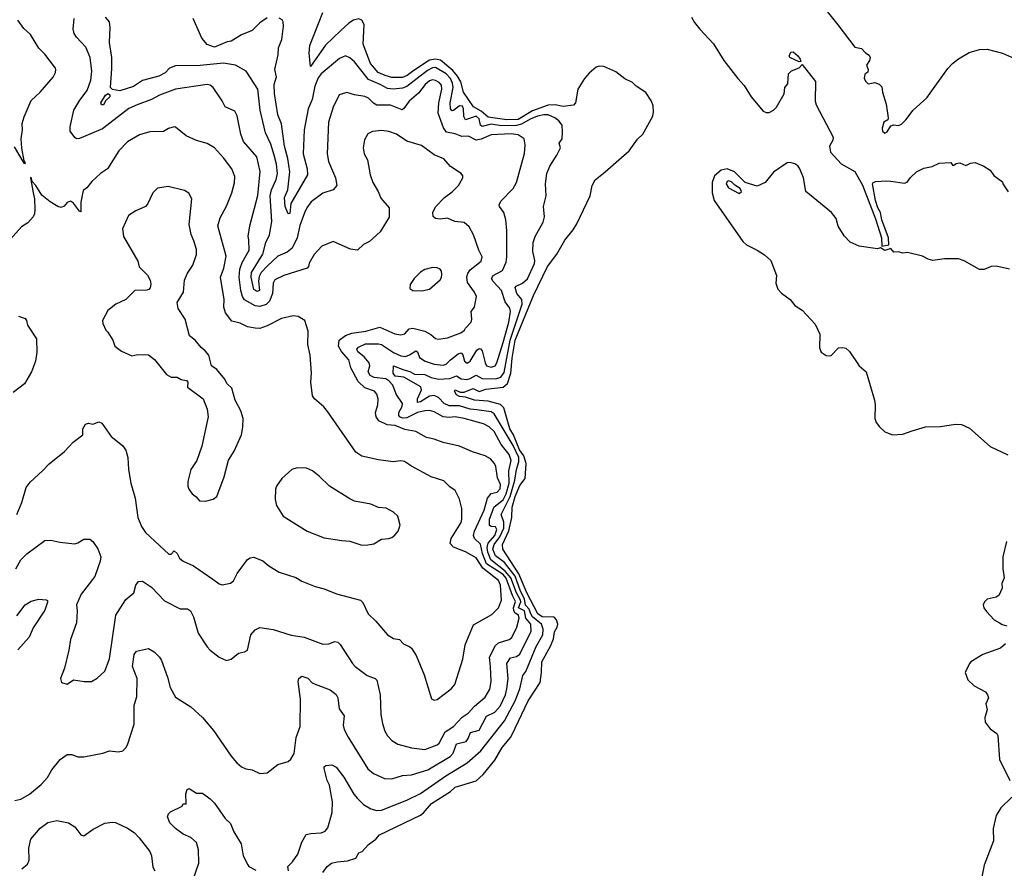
# Model space of a CAD drawing. Extents: x 1245432 to 1420865, y 606325 to 671314.
# Tile 132 of 256: x 1314408 to 1320960, y 654962 to 660607. Entities that reach past the tile are written whole.
import ezdxf

# ---------------------------------------------------------------- set-up
doc = ezdxf.new("R2010")
doc.units = 0

msp = doc.modelspace()

# ---------------------------------------------------------------- linework, layer by layer
at = {"layer": '0CON20XD'}
for points in [[(1319727.4, 660727.4), (1319851.9, 660571.9), (1319965, 660423.3), (1320010, 660415), (1320037, 660387), (1320061.7, 660371.7), (1320066.7, 660355), (1320062.5, 660335), (1320043.8, 660305), (1320053.3, 660275), (1320051.7, 660258.3), (1320032.5, 660245), (1320028, 660215), (1320038.8, 660195), (1320055, 660181.2), (1320098.3, 660188.3), (1320128.3, 660178.3), (1320145, 660160), (1320148.8, 660125), (1320173.3, 660045), (1320186.7, 659955), (1320185, 659940), (1320157.5, 659925), (1320146.7, 659885), (1320150, 659865), (1320165, 659853.3), (1320179.5, 659860.5), (1320205, 659900), (1320223.3, 659906.7), (1320255, 659902.5), (1320275, 659912.5), (1320305, 659940), (1320354.5, 660005.5), (1320445, 660086.2), (1320585, 660281.4), (1320615, 660315.7), (1320655, 660347.1), (1320725, 660388), (1320795, 660408.8), (1320845, 660411.2), (1320947.5, 660385), (1321188.3, 660278.3)], [(1316425, 654934.2), (1316453.8, 654975), (1316482.5, 654995), (1316520, 655005), (1316589.1, 655010.9), (1316645, 655030), (1316665, 655063.8), (1316686.8, 655073.2), (1316728.8, 655121.2), (1316778.8, 655155), (1316802, 655185), (1317075, 655315.4), (1317095, 655330.9), (1317147.2, 655392.8), (1317275, 655473.5), (1317305, 655501.1), (1317445.6, 655544.4), (1317492.9, 655585), (1317569.6, 655680.4), (1317618.9, 655765), (1317676.4, 655833.6), (1317704.4, 655894.4), (1317792.5, 656075), (1317871.5, 656198.5), (1317880.8, 656265), (1317881.6, 656335), (1317941, 656439), (1317960.6, 656489.4), (1317967.3, 656535), (1317985.2, 656565), (1317989.7, 656585), (1317979.4, 656615), (1317965, 656632.6), (1317885, 656634.3), (1317856, 656655), (1317783.3, 656795), (1317730.4, 656920.4), (1317623.8, 657085), (1317620, 657115), (1317662.3, 657207.7), (1317682, 657295), (1317685.8, 657365), (1317705, 657434.6), (1317735, 657509.5), (1317771.4, 657555), (1317779, 657655), (1317762.2, 657705), (1317734.5, 657745), (1317694.1, 657845), (1317670.4, 657885), (1317630.6, 658025), (1317607.9, 658047.9), (1317525, 658070.4), (1317435, 658076.6), (1317375, 658096.8), (1317335, 658100), (1317315, 658112.2), (1317302, 658135), (1317306, 658144), (1317340, 658130), (1317365, 658129.3), (1317425, 658152.6), (1317465, 658134), (1317510, 658150), (1317625, 658161.7), (1317655, 658186.5), (1317676.6, 658255), (1317685.8, 658355.8), (1317705.8, 658475), (1317827.1, 658772.9), (1317920.6, 658965), (1317982.7, 659047.3), (1318035, 659140.6), (1318091.4, 659208.6), (1318115, 659248.2), (1318204.3, 659435), (1318218, 659505), (1318237.4, 659542.6), (1318305, 659594.1), (1318394.8, 659675), (1318463.5, 659735), (1318518.6, 659811.4), (1318555.6, 659845), (1318620, 659965), (1318625.3, 659995), (1318622.8, 660035), (1318613.2, 660065), (1318575, 660123.2), (1318510, 660165), (1318485, 660189.4), (1318435, 660212.9), (1318375, 660260), (1318295.4, 660295.4), (1318265, 660298.4), (1318245, 660291.6), (1318198, 660252), (1318165.4, 660215), (1318121.9, 660145), (1318105.7, 660054.3), (1318092.5, 660037.5), (1318025, 660029.1), (1317971.5, 660041.5), (1317925, 660038.4), (1317819.8, 660000.2), (1317725, 659944.2), (1317649.5, 659940.5), (1317525, 659958.7), (1317479, 659999), (1317428.2, 660028.2), (1317362, 660125), (1317342.8, 660192.8), (1317322.4, 660232.4), (1317290.2, 660270.2), (1317207.9, 660337.9), (1317175, 660344.4), (1317135, 660336.9), (1317029.8, 660270.2), (1316985.8, 660235), (1316955, 660223.1), (1316885, 660222.9), (1316839.1, 660235), (1316793.5, 660255), (1316741.5, 660315), (1316694.2, 660445), (1316699.2, 660575), (1316685.7, 660605), (1316665, 660613.1), (1316628.6, 660605), (1316597.5, 660585), (1316545, 660536.2), (1316443.1, 660436.9), (1316343.3, 660295), (1316333.8, 660385), (1316338, 660435), (1316424.4, 660655.6)], [(1314372.3, 659762.3), (1314435, 659652.5), (1314445, 659650), (1314446.2, 659655), (1314437.5, 659667.5), (1314421.4, 659751.4), (1314418.8, 659815), (1314426, 659875), (1314424.1, 659915.9), (1314438, 659962), (1314485, 660070), (1314545, 660126), (1314630, 660225), (1314646, 660255), (1314648, 660275), (1314645.6, 660285.6), (1314575, 660378), (1314535, 660418.8), (1314479.3, 660509.3), (1314435, 660547.5), (1314395, 660604.2)], [(1317541.6, 656305), (1317534.2, 656365.8), (1317574.7, 656445), (1317595, 656461.4), (1317665, 656483.2), (1317682.2, 656497.8), (1317716.7, 656565), (1317731.6, 656625), (1317726.7, 656645), (1317705, 656660), (1317695.6, 656675.6), (1317693.1, 656695), (1317707.3, 656737.3), (1317686.8, 656776.8), (1317645, 656891.7), (1317625, 656916), (1317515, 656986.9), (1317487.8, 657055), (1317475, 657119.2), (1317435.3, 657155), (1317428, 657175), (1317434.8, 657205), (1317499.5, 657345), (1317520.7, 657425), (1317545, 657454.7), (1317585, 657463.4), (1317605, 657485.8), (1317608.4, 657515), (1317588.4, 657558.4), (1317576.2, 657633.8), (1317567.5, 657655), (1317540.6, 657685), (1317505, 657706.5), (1317421.7, 657731.7), (1317335, 657771.1), (1317225, 657793.8), (1317165, 657817.5), (1317115, 657828.5), (1317045, 657867.3), (1316970.6, 657880.6), (1316906.9, 657906.9), (1316853.1, 657913.1), (1316798.3, 657938.3), (1316780, 657965), (1316776, 657995), (1316790.8, 658045), (1316792.5, 658085), (1316785, 658116.7), (1316770, 658135), (1316705, 658158.9), (1316660.4, 658200.4), (1316610.9, 658290.9), (1316597.9, 658345), (1316549, 658399), (1316529.4, 658435), (1316534.8, 658475.2), (1316575, 658507.2), (1316618.8, 658521.2), (1316711.2, 658535), (1316805, 658560.8), (1316905, 658517.3), (1316945, 658510.6), (1316971.7, 658518.3), (1317000.1, 658549.9), (1317025, 658554.6), (1317105, 658534.6), (1317143, 658513), (1317175, 658485.6), (1317195, 658481.9), (1317255, 658491.1), (1317343.8, 658525), (1317367.7, 658542.3), (1317374.1, 658555.9), (1317413.3, 658595), (1317417.5, 658615), (1317412.5, 658665), (1317434.2, 658695), (1317448.6, 658765), (1317435.5, 658795), (1317388, 658858), (1317383.7, 658896.3), (1317390.2, 658919.8), (1317406.6, 658943.4), (1317478.4, 659001.6), (1317485, 659030), (1317463.5, 659073.5), (1317427, 659177), (1317399.4, 659229.4), (1317365, 659256.9), (1317302.5, 659265), (1317255, 659286.4), (1317205, 659280), (1317174.2, 659284.2), (1317158.3, 659298.3), (1317158, 659325), (1317175, 659363.3), (1317234.2, 659425), (1317285, 659462.5), (1317328.6, 659505), (1317356, 659555), (1317357.5, 659567.5), (1317346.2, 659585), (1317275, 659630), (1317230.7, 659680.7), (1317165, 659708.6), (1317081.3, 659771.3), (1316985, 659800), (1316914.6, 659844.6), (1316865, 659864.4), (1316815, 659870.6), (1316755.7, 659864.3), (1316725, 659848.8), (1316701.4, 659808.6), (1316692.5, 659755), (1316700.8, 659715), (1316722.5, 659675), (1316740.6, 659575), (1316758, 659525), (1316792.5, 659465), (1316810.3, 659420.3), (1316866, 659355), (1316867, 659293), (1316806, 659195), (1316735, 659131.2), (1316695, 659110.8), (1316655, 659074.2), (1316610.3, 659080.3), (1316495, 659132.5), (1316419.1, 659100.9), (1316367.1, 659045), (1316335, 658987.5), (1316330, 658965), (1316320, 658955), (1316165, 658905.7), (1316105, 658877.5), (1316095.5, 658855), (1316091.1, 658785), (1316071.3, 658735), (1316048.2, 658711.8), (1316005, 658699.2), (1315975, 658703.7), (1315905, 658743.3), (1315889.8, 658765), (1315878.9, 658805), (1315869.4, 658895), (1315873.3, 658946.7), (1315887.5, 658992.5), (1315935.3, 659075), (1315932.8, 659142.8), (1315927.7, 659165), (1315940.4, 659235), (1315992.3, 659437.8), (1316008.1, 659598.1), (1315985.7, 659695.7), (1315897, 659797), (1315880.4, 659845), (1315855, 659967.5), (1315839.3, 659999.3), (1315776.4, 660026.4), (1315756.3, 660066.3), (1315695, 660156), (1315675, 660171.4), (1315655.5, 660175.5), (1315445, 660144.6), (1315338, 660105), (1315285, 660075.4), (1315188.7, 660041.3), (1315135, 660015.5), (1314958.6, 659881.4), (1314805, 659815.8), (1314785, 659814.2), (1314775, 659823.3), (1314744.7, 659864.7), (1314742.9, 659895), (1314768.7, 660005), (1314807.9, 660072.1), (1314856.2, 660135), (1314880.5, 660205), (1314887.3, 660265), (1314876.9, 660355), (1314847.1, 660425), (1314785, 660490), (1314769.4, 660515), (1314763.3, 660545), (1314770, 660615)], [(1316725, 655624.2), (1316761.7, 655591.7), (1316835, 655560), (1316885, 655558.1), (1316955, 655580), (1317015, 655582.7), (1317125, 655616.3), (1317271.5, 655705), (1317292.2, 655727.8), (1317315, 655789.1), (1317378.5, 655805), (1317392.8, 655825), (1317407.3, 655865), (1317465, 655880.8), (1317515, 655973.2), (1317568.9, 656001.1), (1317605, 656040), (1317640.2, 656115), (1317650.5, 656155), (1317659.3, 656225), (1317649.8, 656325), (1317675, 656362.5), (1317715, 656370.3), (1317735, 656386.9), (1317811.2, 656538.8), (1317809.7, 656585), (1317776.4, 656626.4), (1317767.2, 656675), (1317726.2, 656695), (1317742.2, 656735), (1317740.6, 656745), (1317713.4, 656793.4), (1317676.5, 656895), (1317639.5, 656939.5), (1317543.5, 657013.5), (1317522.2, 657065), (1317519.6, 657095), (1317525.4, 657124.6), (1317569.1, 657175), (1317584.1, 657215), (1317575, 657233.7), (1317545, 657236.3), (1317535, 657242.9), (1317534.1, 657285), (1317565, 657365.8), (1317625, 657412.7), (1317645, 657452.2), (1317665.9, 657525), (1317662.8, 657605), (1317678.7, 657675), (1317666, 657715), (1317611.3, 657781.3), (1317565, 657868), (1317532, 657898), (1317495, 657918.2), (1317366.2, 657955), (1317305, 657964.2), (1317265, 657960), (1317225, 657966), (1317165, 657997.6), (1317135, 658006.3), (1317105, 658005.6), (1317055, 657993), (1316985, 657958), (1316955, 657955.3), (1316937.8, 657965), (1316931.2, 657975), (1316930.6, 657995), (1316954.2, 658035), (1316955.3, 658055), (1316913.1, 658115), (1316890.2, 658175), (1316864.3, 658205), (1316845, 658217.6), (1316767.1, 658227.1), (1316739.7, 658239.7), (1316726.2, 658265), (1316737.3, 658305), (1316732.9, 658325), (1316699.3, 658365), (1316658, 658398), (1316651.2, 658415), (1316662, 658428), (1316709.7, 658450.3), (1316795, 658450.7), (1316815, 658445.7), (1316895, 658393.4), (1316945, 658370.7), (1316975, 658366.8), (1317001.9, 658378.1), (1317045, 658404.6), (1317055, 658398.6), (1317069.3, 658359.3), (1317105.6, 658335), (1317165, 658315.3), (1317225, 658310), (1317245.2, 658314.8), (1317274.8, 658345.2), (1317325, 658383.7), (1317345, 658391.6), (1317357.9, 658377.9), (1317367.3, 658335), (1317385, 658321.8), (1317405, 658336.4), (1317450.4, 658409.6), (1317465, 658419.6), (1317475, 658417.7), (1317485.8, 658405), (1317505, 658324), (1317514.8, 658304.8), (1317545, 658295.4), (1317570.9, 658305), (1317582.5, 658325), (1317625, 658459.5), (1317663.5, 658595), (1317674.3, 658665), (1317668.9, 658688.9), (1317639.3, 658729.3), (1317614.7, 658805), (1317558.2, 658865), (1317547.9, 658885), (1317558.9, 658905), (1317620.6, 658939.4), (1317646.2, 658995), (1317650.5, 659029.5), (1317650, 659205), (1317643.8, 659275), (1317630, 659325), (1317600, 659365), (1317598.6, 659375), (1317610.5, 659399.5), (1317692.5, 659485), (1317713.3, 659525), (1317766.4, 659716.4), (1317771.1, 659775), (1317764.4, 659814.4), (1317725, 659841.9), (1317678.3, 659848.3), (1317545, 659842), (1317478, 659812), (1317445, 659805.7), (1317395, 659832.9), (1317350.9, 659830.9), (1317305, 659848.5), (1317248.1, 659858.1), (1317227.5, 659887.5), (1317193.5, 659985), (1317197.7, 660055), (1317218.1, 660145), (1317215, 660172), (1317200.1, 660190.1), (1317175, 660202.9), (1317155, 660206.2), (1317135, 660199.3), (1317107.2, 660175), (1317062.6, 660117.4), (1316999.2, 660065), (1316965, 660015.6), (1316952.2, 660007.8), (1316875, 660037.5), (1316785, 660038.2), (1316761.7, 660051.7), (1316728.6, 660085), (1316705, 660097.1), (1316637, 660107), (1316585, 660122.9), (1316533.4, 660106.6), (1316494.4, 660025), (1316462.7, 659925), (1316453.8, 659715), (1316463, 659663), (1316510.5, 659555), (1316518.2, 659505), (1316495, 659475.6), (1316425, 659453.8), (1316348.5, 659395), (1316317.9, 659355), (1316303.2, 659323.2), (1316271.3, 659238.7), (1316255.3, 659155), (1316222, 659088), (1316188.9, 659061.1), (1316125, 659034.1), (1316055, 658968.5), (1316014.8, 658925), (1316001.8, 658898.2), (1315997.5, 658867.5), (1316002.9, 658805), (1315985, 658799.1), (1315965, 658813.3), (1315948.3, 658895), (1315949.6, 658925), (1316025, 659047.9), (1316046.2, 659125), (1316070.6, 659175), (1316085.9, 659265), (1316075.2, 659435), (1316083.7, 659475), (1316115.7, 659545), (1316122.7, 659585), (1316116.8, 659646.8), (1316100.8, 659705), (1316079.9, 659779.9), (1316043.4, 659855), (1316008, 660005), (1315993.6, 660145), (1315915.6, 660265), (1315845, 660305.5), (1315765, 660318.8), (1315608.1, 660301.9), (1315445, 660299.6), (1315405, 660285.5), (1315375.7, 660254.3), (1315335, 660231.5), (1315225, 660202.9), (1315165, 660163.3), (1315074.3, 660134.3), (1315025, 660143.3), (1315011.5, 660155), (1315021.4, 660281.4), (1315022, 660355), (1315004.6, 660455), (1315010, 660555), (1315005, 660593.8), (1314978.5, 660625)], [(1316055, 660619.2), (1316005, 660586), (1315955, 660536), (1315884.5, 660505.5), (1315816.2, 660465), (1315789.7, 660459.7), (1315705, 660424.2), (1315655, 660441.2), (1315619.2, 660485), (1315561.4, 660615)], [(1317808.1, 656658.1), (1317798.5, 656685), (1317773.4, 656713.4), (1317768.2, 656755), (1317741.4, 656805), (1317704.3, 656905), (1317635, 656995.4), (1317575, 657041.3), (1317557.5, 657085), (1317564.4, 657115), (1317602.9, 657167.1), (1317629.6, 657225), (1317630.7, 657265), (1317610.9, 657315), (1317671.5, 657435), (1317703.3, 657543.3), (1317712.9, 657615), (1317728.9, 657665), (1317728.9, 657695), (1317692.8, 657775), (1317565.1, 657985.1), (1317545, 657997.8), (1317451, 658011), (1317405, 658016.3), (1317335, 658038.1), (1317265, 658038.1), (1317233.3, 658055), (1317194.8, 658094.8), (1317165, 658106.8), (1317135, 658101.6), (1317075, 658065.3), (1317055, 658061.2), (1317054.8, 658085), (1317081.3, 658145), (1317077.9, 658165), (1316965, 658230), (1316905.6, 658235.6), (1316892.8, 658255), (1316894.7, 658305.3), (1316965, 658276.8), (1317005, 658267.6), (1317035, 658248.1), (1317105, 658246), (1317145, 658226.5), (1317195, 658215.2), (1317269.2, 658220.8), (1317315, 658238.4), (1317345, 658217.6), (1317384.3, 658214.3), (1317405, 658219.4), (1317445, 658243.3), (1317485, 658220.9), (1317575, 658217), (1317610.1, 658229.9), (1317631.2, 658261.2), (1317670.9, 658475), (1317751.3, 658715), (1317750.4, 658745), (1317716.5, 658786.5), (1317705.9, 658825), (1317710.9, 658835), (1317754.8, 658855.2), (1317786.1, 658883.9), (1317833.1, 658985), (1317835.7, 659005.7), (1317823.3, 659065), (1317824.4, 659125), (1317837.1, 659165), (1317890.3, 659259.7), (1317900.8, 659295), (1317894.3, 659365), (1317911.4, 659435), (1317905.8, 659515), (1317915.7, 659585), (1317935, 659633.3), (1317983.1, 659706.9), (1318005.7, 659755), (1317998.8, 659785), (1318018.6, 659815), (1318020.5, 659860.5), (1318017.1, 659905), (1317995.4, 659935), (1317968.9, 659955), (1317924.8, 659974.8), (1317894.8, 659974.8), (1317853.6, 659965), (1317805, 659945.4), (1317747.9, 659912.1), (1317715, 659903.6), (1317615, 659902), (1317545, 659912), (1317485, 659897.5), (1317474.9, 659904.9), (1317465, 659947.9), (1317445, 659964.8), (1317375, 659940), (1317362.5, 659962.5), (1317361.2, 660015), (1317355, 660032.9), (1317335, 660034.2), (1317295, 660002.1), (1317285, 660001.1), (1317275, 660014.2), (1317272.7, 660055), (1317292.9, 660155), (1317288.8, 660185), (1317275.8, 660215), (1317245, 660247.1), (1317175, 660288.1), (1317155, 660286.9), (1317120.9, 660269.1), (1316985, 660162.5), (1316955, 660151.6), (1316895, 660144.2), (1316855, 660149.3), (1316806.8, 660176.8), (1316728.2, 660208.2), (1316635, 660326.5), (1316605, 660353.1), (1316575, 660365.6), (1316535, 660348.6), (1316415, 660246.9), (1316395, 660220), (1316371.4, 660165), (1316353.5, 660076.5), (1316328.4, 660015), (1316301, 659875), (1316293.5, 659715), (1316320.6, 659615), (1316322.9, 659575), (1316212.2, 659385), (1316205, 659318), (1316194.3, 659315), (1316173.6, 659365), (1316170.9, 659425), (1316191.3, 659475), (1316204.5, 659595), (1316193.2, 659683.2), (1316170, 659765), (1316149.7, 659915), (1316125.2, 659975), (1316102.8, 660117.2), (1316102.4, 660175), (1316117, 660227), (1316106, 660275), (1316127.6, 660372.4), (1316129.4, 660420.6), (1316151.9, 660475), (1316164.2, 660565), (1316162.3, 660592.3), (1316155, 660606.7), (1316135, 660618)], [(1318877.3, 660625), (1318898.9, 660588.9), (1318933.5, 660543.5), (1319025, 660446.2), (1319092.7, 660335), (1319186.6, 660215), (1319229.6, 660169.6), (1319275.9, 660095), (1319355, 659999.7), (1319375, 659988.7), (1319395, 659990.8), (1319423.9, 660006.1), (1319445, 660026.2), (1319494.5, 660115), (1319500, 660155), (1319518.8, 660181.2), (1319523.9, 660246.1), (1319543.9, 660266.1), (1319595, 660287.5), (1319615, 660310), (1319702.9, 660195), (1319700.8, 660065), (1319708.6, 660041.4), (1319822.2, 659825), (1319818.5, 659805), (1319796.5, 659765), (1319804.4, 659725), (1319875, 659649.1), (1319965, 659598), (1320016.9, 659506.9), (1320102.2, 659282.2), (1320141.9, 659155), (1320145, 659101.2), (1320190.9, 659109.1), (1320188.8, 659155), (1320144.6, 659275), (1320136.2, 659325), (1320119.2, 659355), (1320102.9, 659405), (1320083.3, 659515), (1320087.5, 659525), (1320105, 659531.2), (1320175, 659536), (1320205, 659532), (1320295, 659520), (1320313.8, 659526.2), (1320335, 659556.7), (1320375, 659596), (1320425, 659620), (1320478.8, 659631.2), (1320527, 659653), (1320605, 659657.5), (1320615, 659640), (1320625, 659640), (1320640, 659650), (1320665, 659653.8), (1320705, 659637.5), (1320735, 659652.5), (1320765, 659656.7), (1320823.3, 659633.3), (1320866.1, 659606.1), (1320890.7, 659570.7), (1320948.3, 659528.3), (1320950, 659515), (1320985, 659462.5)], [(1319595, 660326.7), (1319533.3, 660355), (1319528.8, 660365), (1319538.8, 660391.2), (1319555, 660393.8), (1319585, 660366.9), (1319602, 660345), (1319605, 660330), (1319595, 660326.7)], [(1314965, 660040.7), (1314951.4, 660041.4), (1314947.6, 660055), (1314980, 660105), (1314996.2, 660116.2), (1315007.1, 660107.1), (1315006.8, 660095), (1314981.4, 660068.6), (1314965, 660040.7)], [(1317165, 656080), (1317185, 656083.8), (1317280, 656155), (1317304.2, 656185), (1317356.6, 656353.4), (1317372.2, 656447.8), (1317427.4, 656582.6), (1317550.2, 656649.8), (1317594.5, 656695.5), (1317614.5, 656745), (1317607.2, 656845), (1317595, 656877.5), (1317489.2, 656959.2), (1317445, 657027.7), (1317375, 657067.1), (1317295, 657097.8), (1317273.1, 657123.1), (1317278.5, 657155), (1317345, 657263.3), (1317351.2, 657285), (1317350, 657355), (1317335, 657417.5), (1317306.2, 657475), (1317269.7, 657499.7), (1317229.7, 657539.7), (1317145.7, 657565.7), (1317015, 657636.7), (1316968.9, 657668.9), (1316945, 657673.3), (1316893.4, 657666.6), (1316795, 657679.5), (1316685, 657703.1), (1316645, 657730), (1316458.1, 657998.1), (1316431.7, 658031.7), (1316370, 658085), (1316356.7, 658105), (1316346.2, 658195), (1316348.8, 658255), (1316340.8, 658375), (1316325.9, 658445.9), (1316328, 658535), (1316306.1, 658606.1), (1316261.7, 658631.7), (1316227.4, 658637.4), (1316151.1, 658618.9), (1316055, 658570), (1316005, 658552.5), (1315975, 658554.3), (1315925, 658564.5), (1315875, 658589.1), (1315820.7, 658600.7), (1315777.9, 658657.9), (1315767.5, 658695), (1315769.5, 658745), (1315743.8, 658895), (1315767.3, 658955), (1315780.9, 659035), (1315726.1, 659235), (1315741.2, 659288.8), (1315785, 659367.5), (1315819.6, 659455), (1315838, 659522), (1315838.8, 659565), (1315820.4, 659615), (1315765, 659688.9), (1315705, 659755.6), (1315656.2, 659783.8), (1315585, 659804.3), (1315515.5, 659835.5), (1315445, 659892), (1315435, 659894.2), (1315397.3, 659882.7), (1315365, 659862.5), (1315275, 659862), (1315205, 659841.9), (1315124.7, 659795.3), (1315068, 659735), (1314992.5, 659615), (1314945, 659583.3), (1314889.1, 659530.9), (1314855, 659488.8), (1314829.5, 659470.5), (1314815.8, 659394.3), (1314815, 659330), (1314805, 659334.2), (1314765, 659387.5), (1314745, 659398.8), (1314725, 659390), (1314705, 659366.7), (1314685, 659358.8), (1314662.5, 659365), (1314610, 659395), (1314555, 659440), (1314516.2, 659505), (1314491.7, 659531.7), (1314485, 659560), (1314480, 659555), (1314497.5, 659455), (1314506, 659415), (1314508.8, 659345), (1314506.2, 659315), (1314496.7, 659295), (1314462.5, 659255), (1314420.5, 659229.5), (1314326.2, 659125)], [(1320995, 658947.1), (1320906.8, 658966.8), (1320873.3, 658965), (1320825, 658944.6), (1320795, 658944.6), (1320692.9, 659002.9), (1320655, 659017), (1320562.7, 659017.3), (1320485, 659006.3), (1320453.1, 659013.1), (1320415, 659033.5), (1320315, 659059.4), (1320285, 659053.3), (1320255, 659062.5), (1320225, 659060.9), (1320205, 659085.6), (1320165, 659071.8), (1320135, 659090), (1320115, 659083.6), (1319995, 659100), (1319935, 659126.9), (1319895, 659169.5), (1319853.3, 659233.3), (1319841.3, 659285), (1319810.5, 659325), (1319639.6, 659465), (1319623.3, 659555), (1319599.3, 659615), (1319585.2, 659635.2), (1319565, 659648.5), (1319535, 659657.7), (1319514.5, 659655.5), (1319425, 659591.8), (1319367.5, 659525), (1319315, 659498.9), (1319235, 659523.3), (1319165, 659596.1), (1319115, 659614.5), (1319074.9, 659605.1), (1319032.5, 659567.5), (1319016, 659525), (1319016.7, 659455), (1319030, 659405), (1319220.5, 659130.5), (1319245, 659110), (1319314.3, 659074.3), (1319365, 659043.8), (1319406, 659005), (1319443.8, 658905), (1319440, 658855), (1319453.6, 658813.6), (1319477, 658787), (1319535.5, 658745.5), (1319566, 658705), (1319615.7, 658675), (1319701.1, 658581.1), (1319731.9, 658515), (1319729.2, 658425), (1319741.2, 658395), (1319775, 658374), (1319805, 658371.2), (1319856.4, 658423.6), (1319885, 658426.2), (1319905, 658421.2), (1319929.4, 658399.4), (1319994.5, 658304.5), (1320041.2, 658265), (1320097.1, 658075), (1320101.4, 658045), (1320097.9, 657955), (1320108.1, 657928.1), (1320129.7, 657899.7), (1320165, 657864.5), (1320215, 657844.6), (1320285, 657850), (1320347.3, 657872.7), (1320435, 657898.6), (1320535, 657900.6), (1320635, 657917.1), (1320675, 657914), (1320729.1, 657889.1), (1320865, 657768.8), (1320982.7, 657712.7)], [(1319195, 659451.2), (1319211.2, 659465), (1319202.5, 659485), (1319167, 659507), (1319145, 659529.1), (1319125, 659534.5), (1319115, 659530), (1319108.8, 659515), (1319125, 659487.8), (1319195, 659451.2)], [(1315645, 657403.8), (1315695, 657416.7), (1315720, 657435), (1315768, 657565), (1315796.7, 657676.7), (1315835, 657737.5), (1315883.9, 657846.1), (1315893.9, 657896.1), (1315894, 657955), (1315880, 658005), (1315842.5, 658075), (1315820, 658155), (1315787, 658187), (1315772.5, 658215), (1315719.5, 658279.5), (1315683.3, 658305), (1315666.2, 658375), (1315643.3, 658405), (1315615.6, 658425.6), (1315575, 658476.2), (1315538.8, 658505), (1315509.2, 658615), (1315463.6, 658686.4), (1315456.7, 658725), (1315498.8, 658795), (1315504.3, 658875), (1315525, 658921.2), (1315560.6, 658975), (1315585.5, 659045), (1315585, 659077.5), (1315567.8, 659135), (1315549.1, 659179.1), (1315536.2, 659245), (1315554, 659415), (1315532.7, 659452.7), (1315505, 659471.2), (1315395, 659496.7), (1315325, 659485.6), (1315294.3, 659455), (1315259.3, 659380.7), (1315245.6, 659364.4), (1315180, 659335), (1315132.5, 659305), (1315092.5, 659215), (1315098.8, 659165), (1315195, 659000), (1315202.9, 658962.9), (1315258.3, 658908.3), (1315276.7, 658875), (1315281.7, 658848.3), (1315277, 658823), (1315267, 658813), (1315255, 658807.5), (1315173.9, 658806.1), (1315114.1, 658745.9), (1315047.5, 658715), (1314995, 658672.5), (1314958.8, 658605), (1314961.2, 658585), (1314981.7, 658541.7), (1314995, 658527.5), (1315026.7, 658475), (1315040, 658435), (1315085, 658401.2), (1315155, 658370), (1315195, 658378.8), (1315265, 658376.7), (1315305.7, 658345.7), (1315385, 658246.7), (1315415, 658230), (1315455, 658230), (1315483.1, 658213.1), (1315518, 658208), (1315525.9, 658195.9), (1315525, 658162.5), (1315630, 658085), (1315656.4, 658016.4), (1315662.5, 657965), (1315619.3, 657770.7), (1315585.9, 657674.1), (1315547.5, 657615), (1315527.5, 657535), (1315527.5, 657505), (1315533.3, 657485), (1315555, 657452.5), (1315583, 657433), (1315605, 657407.5), (1315645, 657403.8)], [(1317085, 658804), (1317135.7, 658814.3), (1317205, 658876.7), (1317215, 658892.5), (1317216, 658915), (1317213.9, 658933.9), (1317205, 658947.5), (1317186.1, 658956.1), (1317155, 658958), (1317105, 658946.2), (1317075, 658926.7), (1317033.3, 658885), (1317006.7, 658845), (1317005, 658820), (1317025, 658806.7), (1317085, 658804)], [(1314400, 658635), (1314445, 658620), (1314454.4, 658605), (1314460, 658575), (1314520.8, 658485), (1314521.9, 658395), (1314513.3, 658335), (1314485.6, 658265), (1314439.1, 658185), (1314365, 658127.1)], [(1314390, 657315), (1314422, 657395), (1314451.2, 657495), (1314478.8, 657531.2), (1314561.2, 657608.8), (1314605, 657653.3), (1314705.9, 657734.1), (1314764.3, 657795.7), (1314827.5, 657845), (1314828.8, 657885), (1314845, 657917.5), (1314865, 657922.5), (1314895, 657916.7), (1314935, 657932.5), (1314955, 657923.3), (1315016.2, 657835), (1315092.5, 657775), (1315114, 657744), (1315128, 657695), (1315132.5, 657615), (1315147.5, 657525), (1315175.7, 657425), (1315194.3, 657295), (1315219.2, 657235), (1315246.2, 657195), (1315401.3, 657051.3), (1315415, 657052), (1315435, 657074.2), (1315455, 657055.6), (1315471.2, 657025), (1315495, 657004.2), (1315565, 656974.2), (1315692.5, 656885), (1315735, 656853.3), (1315755, 656847.5), (1315810.7, 656859.3), (1315830, 656875), (1315855.9, 656924.1), (1315924.1, 657015.9), (1315942.3, 657027.7), (1315965, 657031.2), (1316025, 657006.2), (1316065, 656973.8), (1316135, 656932), (1316245, 656895.8), (1316285, 656872.5), (1316375, 656835.7), (1316435, 656820), (1316516.8, 656786.8), (1316675, 656746), (1316691.2, 656731.2), (1316726, 656655), (1316778, 656605), (1316856, 656515), (1316895, 656491.2), (1316935, 656484), (1316961.2, 656455), (1317005, 656436), (1317015.6, 656425.6), (1317046.8, 656376.8), (1317099.2, 656249.2), (1317149.3, 656089.3), (1317165, 656080)], [(1316685, 657112), (1316725, 657114), (1316765, 657120), (1316815, 657152.5), (1316865, 657156.7), (1316885, 657162.5), (1316905, 657177.5), (1316925.9, 657204.1), (1316939.2, 657245), (1316923.3, 657305), (1316895, 657330), (1316847, 657357), (1316795, 657362), (1316745, 657384), (1316635, 657404), (1316605, 657418.8), (1316470, 657505), (1316401.2, 657571.2), (1316355.8, 657605.8), (1316317, 657623), (1316255, 657626.7), (1316220, 657615), (1316153.3, 657555), (1316116.2, 657505), (1316110, 657485), (1316108, 657415), (1316116.2, 657375), (1316161.2, 657305), (1316320, 657205), (1316435, 657160.8), (1316552.7, 657142.7), (1316605, 657137.5), (1316685, 657112)], [(1314381.5, 656955), (1314415, 657013.6), (1314455, 657052.9), (1314575, 657141.5), (1314615, 657144.4), (1314675, 657130.6), (1314775, 657120.8), (1314795, 657126), (1314835, 657151.4), (1314875, 657151.2), (1314895, 657136.7), (1314927.6, 657087.6), (1314947.5, 657035), (1314944.6, 657005), (1314907.1, 656902.9), (1314816.9, 656785), (1314785.8, 656715), (1314791.2, 656675), (1314786, 656595), (1314746.2, 656485), (1314735.9, 656414.1), (1314706.1, 656293.9), (1314680, 656225), (1314687, 656197), (1314725, 656187.5), (1314765, 656216.2), (1314836.4, 656203.6), (1314886.1, 656203.9), (1314924.1, 656225.9), (1314975, 656273.3), (1315005.6, 656355), (1315047.7, 656645), (1315115, 656750.8), (1315168, 656795), (1315180, 656845), (1315199.3, 656870.7), (1315225, 656872), (1315285, 656832), (1315371.2, 656741.2), (1315475, 656687.5), (1315525, 656686.9), (1315545, 656675.3), (1315564.8, 656635), (1315595, 656525.8), (1315655.4, 656435.4), (1315675, 656412.5), (1315735.9, 656365.9), (1315785, 656343.3), (1315816.1, 656353.9), (1315865, 656393.3), (1315905, 656401.2), (1315925, 656413.3), (1315946.4, 656515), (1315975, 656547.8), (1316005, 656562.7), (1316095, 656550.8), (1316215, 656513.5), (1316300.2, 656500.2), (1316425, 656453.1), (1316465, 656454.3), (1316505, 656470), (1316525, 656466.7), (1316540.3, 656450.3), (1316622, 656325), (1316641.2, 656305), (1316720, 656245), (1316774.3, 656224.3), (1316784.4, 656214.4), (1316807.5, 656115), (1316811.9, 655985), (1316823.1, 655925), (1316838.1, 655875), (1316855, 655844), (1316885, 655812.5), (1316925, 655788.6), (1317015, 655762.2), (1317105, 655751.5), (1317185, 655782.5), (1317198.9, 655795), (1317239.5, 655870.5), (1317294.7, 655905.3), (1317352.1, 655967.9), (1317393.3, 655995), (1317435, 656040.9), (1317505, 656099.4), (1317535.9, 656154.1), (1317546.4, 656205), (1317541.6, 656305)], [(1320974.3, 657135), (1320949.2, 657035), (1320950, 656955), (1320958, 656895), (1320943.9, 656856.1), (1320946.7, 656825), (1320923.9, 656776.1), (1320905, 656766.2), (1320845, 656752.5), (1320827.5, 656735), (1320820, 656715), (1320823.3, 656695), (1320840.5, 656670.5), (1320893.3, 656615), (1320928.8, 656595), (1320945, 656583.8), (1320976.7, 656575)], [(1314389.7, 656640.3), (1314445, 656713.8), (1314485, 656738), (1314535, 656752.5), (1314585, 656747.5), (1314592.5, 656742.5), (1314593, 656733), (1314575, 656680), (1314498.7, 656561.3), (1314470.7, 656499.3), (1314396, 656415)], [(1316196.2, 654945), (1316192.5, 654975), (1316224.1, 655005.9), (1316258, 655055), (1316286, 655135), (1316314.3, 655185.7), (1316345.6, 655194.4), (1316415, 655198.2), (1316440.8, 655209.2), (1316459.4, 655230.6), (1316487, 655333), (1316489.4, 655405), (1316469.6, 655515), (1316454.3, 655545.7), (1316434.2, 655625), (1316433.2, 655636.8), (1316445, 655646.7), (1316485, 655650), (1316515, 655633.8), (1316565, 655569.2), (1316631.2, 655455), (1316655, 655425.6), (1316696.3, 655386.3), (1316745, 655357.1), (1316785, 655347.1), (1316815, 655347.9), (1316984.7, 655415.3), (1317075, 655460), (1317243.7, 655576.3), (1317386.1, 655663.9), (1317477.6, 655742.4), (1317635, 655943.1), (1317705.9, 656075), (1317735.2, 656155), (1317755.8, 656244.2), (1317775, 656271.9), (1317845, 656438.2), (1317889.4, 656515), (1317891.8, 656551.8), (1317879.5, 656585), (1317819.9, 656635), (1317808.1, 656658.1)], [(1320967.5, 656455), (1320933.6, 656426.4), (1320817.5, 656385), (1320737.5, 656335), (1320727.5, 656325), (1320700, 656265), (1320717.5, 656215), (1320760, 656175), (1320833.8, 656135), (1320848.8, 656115), (1320853.8, 656095), (1320836, 656055), (1320846.2, 656015), (1320831.2, 655965), (1320832.5, 655935), (1320865, 655890), (1320909.3, 655859.3), (1320917.5, 655845), (1320927.5, 655685), (1320997.5, 655545)], [(1314375, 655413.8), (1314415, 655422), (1314473.8, 655455), (1314549.8, 655520.2), (1314593, 655567), (1314622.7, 655617.3), (1314676.7, 655685), (1314725, 655720), (1314755, 655718.8), (1314795, 655703.8), (1314835, 655703.8), (1314962.3, 655727.7), (1315005, 655743.8), (1315065, 655737.5), (1315095, 655743.3), (1315115, 655763.3), (1315125, 655783.3), (1315168.9, 655921.1), (1315170.4, 656045), (1315187.1, 656105), (1315190, 656225), (1315159.2, 656305), (1315170, 656385), (1315185, 656406.2), (1315265, 656423.8), (1315302.7, 656402.7), (1315337.5, 656367.5), (1315350.8, 656345), (1315392.3, 656232.3), (1315410, 656165), (1315445, 656100), (1315546.8, 656036.8), (1315625.5, 655965.5), (1315698, 655878), (1315815, 655708), (1315852.8, 655662.8), (1315885, 655635.8), (1315913, 655623), (1315955, 655616.2), (1316005, 655593.3), (1316055, 655596.7), (1316125, 655653.3), (1316195, 655673.3), (1316213, 655687), (1316233.8, 655725), (1316247.2, 655832.8), (1316273.6, 655905), (1316276.9, 656086.9), (1316260.8, 656205), (1316266.2, 656225), (1316285, 656240), (1316325, 656226), (1316355, 656196), (1316375, 656185.8), (1316475, 656150), (1316515, 656118), (1316525.6, 656095), (1316533.8, 656023.8), (1316566.4, 655976.4), (1316560, 655915), (1316568.1, 655885), (1316592.9, 655835), (1316725, 655624.2)], [(1315561.7, 654888.3), (1315599.2, 654995), (1315598.8, 655085), (1315583.6, 655133.6), (1315546.1, 655166.1), (1315495, 655188.8), (1315445, 655226.7), (1315406.7, 655265), (1315392.5, 655305), (1315397.5, 655325), (1315411.7, 655338.3), (1315490, 655375), (1315495, 655390), (1315515, 655390), (1315513.6, 655456.4), (1315523, 655487), (1315535, 655492.5), (1315585, 655462.5), (1315625, 655462.5), (1315675, 655423.3), (1315703.8, 655395), (1315775, 655293.8), (1315810.3, 655260.3), (1315834, 655205), (1315882.5, 655125), (1315894.3, 655045), (1315926.2, 654985), (1315933.3, 654975), (1315979.5, 654949.5)], [(1321010, 655435), (1320936, 655365), (1320905, 655313.3), (1320885.7, 655225.7), (1320888, 655145), (1320825, 654982.5), (1320792.5, 654815), (1320787.5, 654727.5), (1320795, 654697.1), (1320875, 654666.7), (1321005, 654660)], [(1314422.7, 654957.3), (1314460.5, 654989.5), (1314472, 655015), (1314469.2, 655095), (1314481.4, 655155), (1314545, 655230), (1314595, 655266), (1314655, 655280), (1314732.5, 655265), (1314775, 655238.8), (1314814.1, 655184.1), (1314835, 655177.5), (1314897.9, 655222.1), (1314975, 655261.4), (1315025, 655268.9), (1315045.5, 655265.5), (1315125, 655230), (1315169.1, 655199.1), (1315204, 655165), (1315273, 655073), (1315284, 655045), (1315295, 654970), (1315306.2, 654945)]]:
    msp.add_lwpolyline(points, dxfattribs=at)

doc.saveas('drawing.dxf')
